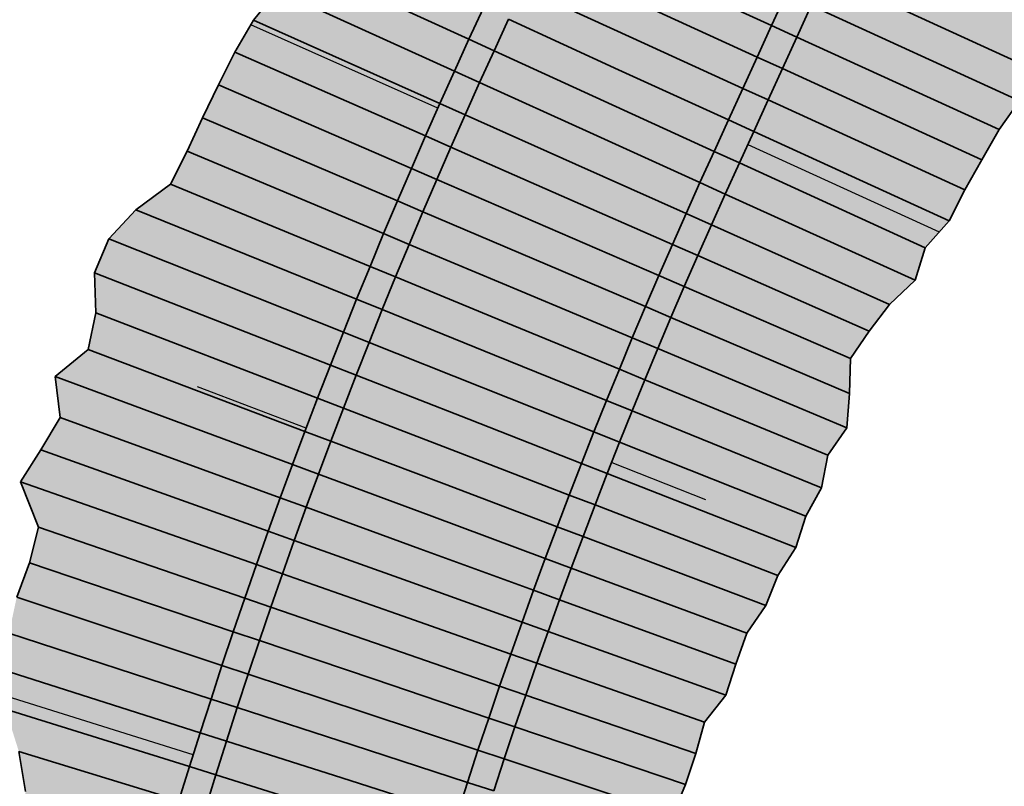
# Model space of a CAD drawing. Header units: metres. Extents: x 201888 to 228431, y 396158 to 403166.
# Tile 9 of 50: x 201926 to 201941, y 397358 to 397369. Entities that reach past the tile are written whole.
import ezdxf

# ---------------------------------------------------------------- set-up
doc = ezdxf.new("R2010")
doc.units = ezdxf.units.M
doc.layers.add('C3D-CORRIDOR', color=7, linetype='Continuous')
for name, color, linetype, lineweight in [('N-WA-GR-GRAS-V', 61, 'Continuous', 18), ('N-WA-GW-AFWERKEN_INZAAIEN-G', 60, 'Continuous', 35), ('N-WA-GW-DIJK_KRUIN_BINNEN-G', 90, 'Continuous', 35), ('N-WA-GW-DIJK_KRUIN_BUITEN-G', 90, 'Continuous', 35), ('N-WA-GW-DIJK_TEEN_BINNEN-G', 90, 'Continuous', 35), ('N-WA-GW-DIJK_TEEN_BUITEN-G', 90, 'Continuous', 35), ('N-WA-VH-VERHARDING_ASFALT-G', 252, 'Continuous', 35), ('N-WA-VH-VERHARDING_ASFALT-V', 252, 'Continuous', 18), ('N-WA-VH-VERHARDING_GRASBETONSTEEN-G', 102, 'Continuous', 35), ('N-WA-VH-VERHARDING_GRASBETONSTEEN-V', 75, 'Continuous', 18)]:
    doc.layers.add(name, color=color, linetype=linetype, lineweight=lineweight)

msp = doc.modelspace()

# ---------------------------------------------------------------- hatches: boundary and pattern name
at = {"layer": 'N-WA-GR-GRAS-V'}
for points in [[(201922.633, 397324.335), (201922.766, 397324.723), (201922.859, 397325.216), (201919.784, 397326.047), (201922.951, 397326.212), (201922.941, 397326.716), (201922.939, 397327.219), (201922.891, 397327.727), (201922.988, 397328.219), (201919.892, 397329.052), (201919.921, 397329.552), (201919.934, 397330.053), (201919.928, 397330.557), (201919.98, 397331.054), (201919.915, 397331.564), (201919.976, 397332.06), (201919.94, 397332.567), (201919.925, 397333.071), (201919.975, 397333.569), (201920.011, 397334.068), (201920.002, 397334.571), (201919.987, 397335.076), (201919.975, 397335.58), (201920.018, 397336.078), (201919.979, 397336.585), (201919.961, 397337.09), (201920.002, 397337.588), (201920.017, 397338.09), (201920.026, 397338.591), (201920.068, 397339.09), (201920.108, 397339.588), (201920.199, 397340.082), (201920.273, 397340.576), (201920.349, 397341.071), (201920.421, 397341.566), (201920.492, 397342.062), (201920.588, 397342.569), (201920.714, 397343.099), (201920.792, 397343.633), (201920.894, 397344.165), (201921.074, 397344.686), (201921.374, 397345.188), (201921.492, 397345.715), (201921.599, 397346.242), (201921.967, 397346.729), (201922.527, 397347.18), (201922.979, 397347.644), (201923.306, 397348.126), (201923.766, 397348.581), (201924.049, 397349.064), (201924.31, 397349.549), (201924.55, 397350.037), (201924.821, 397350.516), (201925.028, 397351.007), (201925.176, 397351.51), (201925.282, 397352.021), (201925.425, 397352.524), (201925.551, 397353.031), (201925.66, 397353.542), (201925.785, 397354.049), (201925.869, 397354.566), (201925.92, 397355.093), (201925.989, 397355.616), (201926.063, 397356.138), (201926.08, 397356.677), (201926.244, 397357.176), (201926.296, 397357.707), (201926.373, 397358.232), (201926.275, 397358.811), (201926.083, 397359.423), (201926.148, 397359.958), (201926.132, 397360.52), (201926.244, 397361.042), (201926.429, 397361.539), (201926.56, 397362.056), (201926.298, 397362.711), (201926.592, 397363.173), (201926.871, 397363.639), (201926.8, 397364.233), (201927.279, 397364.623), (201927.389, 397365.151), (201927.37, 397365.731), (201927.576, 397366.224), (201927.969, 397366.641), (201928.468, 397367.012), (201928.708, 397367.487), (201928.931, 397367.969), (201929.163, 397368.447), (201929.4, 397368.922), (201929.667, 397369.384), (201930.008, 397369.811), (201930.266, 397370.257), (201930.524, 397370.689), (201930.656, 397371.178), (201930.867, 397371.632), (201931.01, 397372.116), (201931.176, 397372.59), (201931.424, 397373.026), (201931.687, 397373.456), (201931.934, 397373.893), (201932.164, 397374.337), (201932.388, 397374.785), (201932.839, 397375.128), (201933.493, 397375.379), (201934.152, 397375.628), (201934.816, 397375.874), (201935.483, 397376.119), (201936.109, 397376.383), (201936.317, 397376.837), (201936.525, 397377.292), (201936.733, 397377.747), (201936.94, 397378.202), (201937.131, 397378.62), (201937.131, 397378.62), (201936.941, 397378.202), (201936.733, 397377.747), (201936.525, 397377.292), (201936.317, 397376.837), (201936.109, 397376.383), (201935.902, 397375.928), (201935.694, 397375.473), (201935.486, 397375.018), (201935.278, 397374.564), (201935.07, 397374.109), (201934.863, 397373.654), (201934.655, 397373.199), (201934.447, 397372.744), (201934.239, 397372.29), (201934.031, 397371.835), (201933.824, 397371.38), (201933.616, 397370.925), (201933.408, 397370.471), (201933.2, 397370.016), (201932.993, 397369.561), (201932.785, 397369.106), (201932.575, 397368.646), (201932.364, 397368.179), (201932.157, 397367.71), (201931.952, 397367.24), (201931.75, 397366.769), (201931.55, 397366.297), (201931.354, 397365.823), (201931.16, 397365.349), (201930.969, 397364.873), (201930.78, 397364.396), (201930.595, 397363.918), (201930.412, 397363.439), (201930.233, 397362.959), (201930.056, 397362.478), (201929.881, 397361.996), (201929.71, 397361.513), (201929.542, 397361.028), (201929.376, 397360.543), (201929.213, 397360.057), (201929.054, 397359.57), (201928.897, 397359.082), (201928.742, 397358.593), (201928.591, 397358.103), (201928.443, 397357.613), (201928.297, 397357.121), (201928.155, 397356.629), (201928.015, 397356.135), (201927.878, 397355.641), (201927.744, 397355.146), (201927.613, 397354.651), (201927.485, 397354.154), (201927.36, 397353.657), (201927.238, 397353.159), (201927.119, 397352.661), (201927.003, 397352.162), (201926.889, 397351.662), (201926.779, 397351.161), (201926.671, 397350.66), (201926.567, 397350.158), (201926.465, 397349.655), (201926.366, 397349.152), (201926.271, 397348.649), (201926.178, 397348.144), (201926.088, 397347.64), (201926.002, 397347.134), (201925.918, 397346.629), (201925.837, 397346.122), (201925.759, 397345.616), (201925.684, 397345.109), (201925.613, 397344.601), (201925.544, 397344.093), (201925.478, 397343.585), (201925.415, 397343.076), (201925.355, 397342.567), (201925.298, 397342.057), (201925.244, 397341.555), (201925.191, 397341.058), (201925.139, 397340.561), (201925.086, 397340.064), (201925.033, 397339.567), (201924.98, 397339.069), (201924.927, 397338.572), (201924.874, 397338.075), (201924.821, 397337.578), (201924.768, 397337.081), (201924.715, 397336.584), (201924.662, 397336.086), (201924.609, 397335.589), (201924.556, 397335.092), (201924.503, 397334.595), (201924.45, 397334.098), (201924.397, 397333.6), (201924.344, 397333.103), (201924.291, 397332.606), (201924.238, 397332.109), (201924.185, 397331.612), (201924.132, 397331.115), (201924.079, 397330.617), (201924.026, 397330.12), (201923.973, 397329.623), (201923.92, 397329.126), (201923.867, 397328.629), (201923.814, 397328.131), (201923.761, 397327.634), (201923.708, 397327.137), (201923.655, 397326.64), (201923.603, 397326.143), (201923.55, 397325.645), (201923.497, 397325.148), (201923.444, 397324.651), (201923.401, 397324.253), (201922.633, 397324.335)], [(201927.677, 397323.798), (201927.719, 397324.196), (201927.772, 397324.693), (201927.825, 397325.19), (201927.878, 397325.687), (201927.931, 397326.184), (201927.984, 397326.682), (201928.037, 397327.179), (201928.09, 397327.676), (201928.143, 397328.173), (201928.196, 397328.67), (201928.249, 397329.167), (201928.302, 397329.665), (201928.355, 397330.162), (201928.408, 397330.659), (201928.461, 397331.156), (201928.514, 397331.653), (201928.567, 397332.151), (201928.62, 397332.648), (201928.673, 397333.145), (201928.726, 397333.642), (201928.779, 397334.139), (201928.832, 397334.636), (201928.885, 397335.134), (201928.938, 397335.631), (201928.991, 397336.128), (201929.044, 397336.625), (201929.097, 397337.122), (201929.149, 397337.62), (201929.202, 397338.117), (201929.255, 397338.614), (201929.308, 397339.111), (201929.361, 397339.608), (201929.414, 397340.106), (201929.467, 397340.603), (201929.52, 397341.1), (201929.573, 397341.593), (201929.627, 397342.077), (201929.684, 397342.561), (201929.744, 397343.045), (201929.806, 397343.528), (201929.872, 397344.011), (201929.94, 397344.493), (201930.011, 397344.975), (201930.085, 397345.457), (201930.162, 397345.938), (201930.242, 397346.419), (201930.324, 397346.9), (201930.41, 397347.379), (201930.498, 397347.859), (201930.589, 397348.337), (201930.682, 397348.816), (201930.779, 397349.293), (201930.878, 397349.77), (201930.98, 397350.247), (201931.085, 397350.723), (201931.193, 397351.198), (201931.304, 397351.673), (201931.417, 397352.147), (201931.533, 397352.62), (201931.652, 397353.093), (201931.774, 397353.565), (201931.898, 397354.036), (201932.026, 397354.506), (201932.156, 397354.976), (201932.289, 397355.445), (201932.424, 397355.913), (201932.562, 397356.38), (201932.703, 397356.847), (201932.847, 397357.312), (201932.994, 397357.777), (201933.143, 397358.241), (201933.295, 397358.704), (201933.45, 397359.166), (201933.607, 397359.628), (201933.767, 397360.088), (201933.93, 397360.547), (201934.096, 397361.006), (201934.264, 397361.463), (201934.435, 397361.919), (201934.608, 397362.375), (201934.785, 397362.829), (201934.964, 397363.282), (201935.145, 397363.735), (201935.33, 397364.186), (201935.516, 397364.636), (201935.706, 397365.085), (201935.898, 397365.533), (201936.093, 397365.979), (201936.291, 397366.425), (201936.491, 397366.869), (201936.696, 397367.319), (201936.904, 397367.774), (201937.111, 397368.229), (201937.319, 397368.683), (201937.527, 397369.138), (201937.735, 397369.593), (201937.943, 397370.048), (201938.15, 397370.503), (201938.358, 397370.957), (201938.566, 397371.412), (201938.774, 397371.867), (201938.982, 397372.322), (201939.189, 397372.776), (201939.397, 397373.231), (201939.605, 397373.686), (201939.813, 397374.141), (201940.021, 397374.596), (201940.228, 397375.05), (201940.436, 397375.505), (201940.644, 397375.96), (201940.852, 397376.415), (201941.043, 397376.832), (201941.043, 397376.832), (201940.852, 397376.415), (201940.644, 397375.96), (201940.436, 397375.505), (201940.229, 397375.05), (201940.021, 397374.595), (201940.234, 397373.948), (201940.488, 397373.283), (201940.737, 397372.619), (201940.98, 397371.958), (201941.218, 397371.3), (201941.451, 397370.644), (201941.418, 397370.109), (201941.255, 397369.634), (201940.991, 397369.205), (201940.86, 397368.715), (201940.749, 397368.216), (201940.453, 397367.801), (201940.202, 397367.366), (201939.959, 397366.928), (201939.732, 397366.482), (201939.382, 397366.092), (201939.237, 397365.623), (201938.867, 397365.274), (201938.575, 397364.888), (201938.302, 397364.493), (201938.29, 397363.985), (201938.252, 397363.49), (201937.973, 397363.097), (201937.885, 397362.625), (201937.655, 397362.211), (201937.512, 397361.762), (201937.253, 397361.358), (201937.077, 397360.921), (201936.805, 397360.52), (201936.645, 397360.076), (201936.502, 397359.627), (201936.191, 397359.237), (201936.064, 397358.781), (201935.915, 397358.333), (201935.732, 397357.896), (201935.629, 397357.433), (201935.397, 397357.012), (201935.204, 397356.577), (201935.046, 397356.131), (201934.837, 397355.7), (201934.751, 397355.232), (201934.444, 397354.828), (201934.374, 397354.355), (201934.131, 397353.93), (201934.048, 397353.461), (201933.877, 397353.016), (201933.764, 397352.555), (201933.438, 397352.147), (201933.33, 397351.683), (201933.264, 397351.21), (201932.665, 397350.86), (201932.64, 397350.375), (201932.464, 397349.924), (201932.204, 397349.49), (201932.128, 397349.016), (201931.993, 397348.555), (201932.051, 397348.055), (201931.992, 397347.579), (201931.698, 397347.146), (201931.644, 397346.669), (201931.607, 397346.189), (201931.523, 397345.717), (201931.323, 397345.263), (201931.115, 397344.809), (201930.974, 397344.344), (201930.92, 397343.866), (201930.814, 397343.394), (201930.625, 397342.933), (201930.589, 397342.452), (201930.452, 397341.982), (201930.417, 397341.501), (201930.303, 397341.017), (201930.228, 397340.522), (201930.183, 397340.024), (201930.08, 397339.532), (201930.034, 397339.034), (201929.994, 397338.535), (201929.939, 397338.038), (201929.796, 397337.551), (201929.739, 397337.054), (201929.626, 397336.563), (201929.543, 397336.069), (201929.482, 397335.573), (201929.384, 397335.08), (201929.253, 397334.592), (201929.162, 397334.099), (201929.207, 397333.591), (201929.103, 397333.099), (201928.99, 397332.608), (201928.876, 397332.118), (201928.859, 397331.617), (201928.742, 397331.126), (201928.603, 397330.638), (201928.505, 397330.146), (201928.453, 397329.648), (201928.366, 397329.155), (201928.323, 397328.657), (201928.162, 397328.171), (201928.122, 397327.673), (201928.142, 397327.167), (201928.074, 397326.672), (201928.036, 397326.173), (201928.003, 397325.674), (201927.914, 397325.181), (201927.891, 397324.68), (201927.824, 397324.184), (201927.786, 397323.786), (201927.677, 397323.798)]]:
    msp.add_hatch(color=256, dxfattribs=at).paths.add_polyline_path(points, flags=0)
at = {"layer": 'N-WA-VH-VERHARDING_ASFALT-V'}
for points in [[(201923.799, 397324.211), (201923.841, 397324.609), (201923.894, 397325.106), (201923.947, 397325.603), (201924, 397326.1), (201924.053, 397326.597), (201924.106, 397327.095), (201924.159, 397327.592), (201924.212, 397328.089), (201924.265, 397328.586), (201924.318, 397329.083), (201924.371, 397329.581), (201924.424, 397330.078), (201924.477, 397330.575), (201924.53, 397331.072), (201924.583, 397331.569), (201924.636, 397332.067), (201924.689, 397332.564), (201924.742, 397333.061), (201924.795, 397333.558), (201924.848, 397334.055), (201924.901, 397334.552), (201924.954, 397335.05), (201925.007, 397335.547), (201925.06, 397336.044), (201925.113, 397336.541), (201925.166, 397337.038), (201925.218, 397337.536), (201925.271, 397338.033), (201925.324, 397338.53), (201925.377, 397339.027), (201925.43, 397339.524), (201925.483, 397340.021), (201925.536, 397340.519), (201925.589, 397341.016), (201925.642, 397341.513), (201925.696, 397342.014), (201925.752, 397342.521), (201925.812, 397343.028), (201925.875, 397343.534), (201925.94, 397344.04), (201926.009, 397344.546), (201926.08, 397345.051), (201926.155, 397345.556), (201926.232, 397346.061), (201926.313, 397346.564), (201926.396, 397347.068), (201926.482, 397347.571), (201926.572, 397348.073), (201926.664, 397348.575), (201926.759, 397349.076), (201926.857, 397349.577), (201926.959, 397350.077), (201927.063, 397350.577), (201927.17, 397351.076), (201927.28, 397351.574), (201927.392, 397352.072), (201927.508, 397352.569), (201927.627, 397353.065), (201927.748, 397353.561), (201927.873, 397354.056), (201928, 397354.55), (201928.131, 397355.043), (201928.264, 397355.536), (201928.4, 397356.028), (201928.539, 397356.519), (201928.681, 397357.009), (201928.826, 397357.498), (201928.974, 397357.986), (201929.124, 397358.474), (201929.278, 397358.961), (201929.434, 397359.446), (201929.593, 397359.931), (201929.755, 397360.415), (201929.92, 397360.898), (201930.088, 397361.38), (201930.258, 397361.861), (201930.431, 397362.341), (201930.608, 397362.82), (201930.787, 397363.298), (201930.968, 397363.775), (201931.153, 397364.25), (201931.34, 397364.725), (201931.53, 397365.199), (201931.723, 397365.671), (201931.919, 397366.142), (201932.118, 397366.612), (201932.319, 397367.081), (201932.523, 397367.549), (201932.73, 397368.016), (201932.939, 397368.481), (201933.149, 397368.94), (201933.356, 397369.395), (201933.564, 397369.849), (201933.772, 397370.304), (201933.98, 397370.759), (201934.188, 397371.214), (201934.395, 397371.669), (201934.603, 397372.123), (201934.811, 397372.578), (201935.019, 397373.033), (201935.226, 397373.488), (201935.434, 397373.942), (201935.642, 397374.397), (201935.85, 397374.852), (201936.058, 397375.307), (201936.265, 397375.762), (201936.473, 397376.216), (201936.681, 397376.671), (201936.889, 397377.126), (201937.097, 397377.581), (201937.304, 397378.035), (201937.495, 397378.453), (201939.087, 397377.726), (201938.896, 397377.308), (201938.688, 397376.853), (201938.481, 397376.399), (201938.273, 397375.944), (201938.065, 397375.489), (201937.857, 397375.034), (201937.649, 397374.58), (201937.442, 397374.125), (201937.234, 397373.67), (201937.026, 397373.215), (201936.818, 397372.76), (201936.61, 397372.306), (201936.403, 397371.851), (201936.195, 397371.396), (201935.987, 397370.941), (201935.779, 397370.487), (201935.571, 397370.032), (201935.364, 397369.577), (201935.156, 397369.122), (201934.948, 397368.667), (201934.74, 397368.213), (201934.533, 397367.758), (201934.327, 397367.302), (201934.125, 397366.845), (201933.925, 397366.386), (201933.728, 397365.927), (201933.533, 397365.466), (201933.342, 397365.005), (201933.152, 397364.542), (201932.966, 397364.078), (201932.783, 397363.613), (201932.602, 397363.146), (201932.424, 397362.679), (201932.248, 397362.211), (201932.076, 397361.742), (201931.906, 397361.272), (201931.739, 397360.8), (201931.574, 397360.328), (201931.413, 397359.855), (201931.254, 397359.381), (201931.098, 397358.906), (201930.945, 397358.43), (201930.795, 397357.953), (201930.647, 397357.475), (201930.503, 397356.996), (201930.361, 397356.517), (201930.222, 397356.037), (201930.085, 397355.556), (201929.952, 397355.074), (201929.821, 397354.591), (201929.694, 397354.108), (201929.569, 397353.624), (201929.447, 397353.139), (201929.328, 397352.653), (201929.211, 397352.167), (201929.098, 397351.68), (201928.987, 397351.192), (201928.88, 397350.704), (201928.775, 397350.215), (201928.673, 397349.726), (201928.574, 397349.236), (201928.478, 397348.745), (201928.384, 397348.254), (201928.294, 397347.762), (201928.206, 397347.27), (201928.122, 397346.777), (201928.04, 397346.284), (201927.961, 397345.79), (201927.885, 397345.296), (201927.812, 397344.801), (201927.742, 397344.306), (201927.675, 397343.81), (201927.611, 397343.315), (201927.549, 397342.818), (201927.491, 397342.322), (201927.436, 397341.825), (201927.382, 397341.328), (201927.329, 397340.83), (201927.276, 397340.333), (201927.223, 397339.836), (201927.17, 397339.339), (201927.118, 397338.842), (201927.065, 397338.345), (201927.012, 397337.847), (201926.959, 397337.35), (201926.906, 397336.853), (201926.853, 397336.356), (201926.8, 397335.859), (201926.747, 397335.361), (201926.694, 397334.864), (201926.641, 397334.367), (201926.588, 397333.87), (201926.535, 397333.373), (201926.482, 397332.875), (201926.429, 397332.378), (201926.376, 397331.881), (201926.323, 397331.384), (201926.27, 397330.887), (201926.217, 397330.39), (201926.164, 397329.892), (201926.111, 397329.395), (201926.058, 397328.898), (201926.005, 397328.401), (201925.952, 397327.904), (201925.899, 397327.406), (201925.846, 397326.909), (201925.793, 397326.412), (201925.74, 397325.915), (201925.687, 397325.418), (201925.634, 397324.921), (201925.582, 397324.423), (201925.539, 397324.026), (201923.799, 397324.211)], [(201925.539, 397324.026), (201925.582, 397324.423), (201925.634, 397324.921), (201925.687, 397325.418), (201925.74, 397325.915), (201925.793, 397326.412), (201925.846, 397326.909), (201925.899, 397327.406), (201925.952, 397327.904), (201926.005, 397328.401), (201926.058, 397328.898), (201926.111, 397329.395), (201926.164, 397329.892), (201926.217, 397330.39), (201926.27, 397330.887), (201926.323, 397331.384), (201926.376, 397331.881), (201926.429, 397332.378), (201926.482, 397332.875), (201926.535, 397333.373), (201926.588, 397333.87), (201926.641, 397334.367), (201926.694, 397334.864), (201926.747, 397335.361), (201926.8, 397335.859), (201926.853, 397336.356), (201926.906, 397336.853), (201926.959, 397337.35), (201927.012, 397337.847), (201927.065, 397338.345), (201927.118, 397338.842), (201927.17, 397339.339), (201927.223, 397339.836), (201927.276, 397340.333), (201927.329, 397340.83), (201927.382, 397341.328), (201927.436, 397341.825), (201927.491, 397342.322), (201927.549, 397342.818), (201927.611, 397343.315), (201927.675, 397343.81), (201927.742, 397344.306), (201927.812, 397344.801), (201927.885, 397345.296), (201927.961, 397345.79), (201928.04, 397346.284), (201928.122, 397346.777), (201928.206, 397347.27), (201928.294, 397347.762), (201928.384, 397348.254), (201928.478, 397348.745), (201928.574, 397349.236), (201928.673, 397349.726), (201928.775, 397350.215), (201928.88, 397350.704), (201928.987, 397351.192), (201929.098, 397351.68), (201929.211, 397352.167), (201929.328, 397352.653), (201929.447, 397353.139), (201929.569, 397353.624), (201929.694, 397354.108), (201929.821, 397354.591), (201929.952, 397355.074), (201930.085, 397355.556), (201930.222, 397356.037), (201930.361, 397356.517), (201930.503, 397356.996), (201930.647, 397357.475), (201930.795, 397357.953), (201930.945, 397358.43), (201931.098, 397358.906), (201931.254, 397359.381), (201931.413, 397359.855), (201931.574, 397360.328), (201931.739, 397360.8), (201931.906, 397361.272), (201932.076, 397361.742), (201932.248, 397362.211), (201932.424, 397362.679), (201932.602, 397363.146), (201932.783, 397363.613), (201932.966, 397364.078), (201933.152, 397364.542), (201933.342, 397365.005), (201933.533, 397365.466), (201933.728, 397365.927), (201933.925, 397366.386), (201934.125, 397366.845), (201934.327, 397367.302), (201934.533, 397367.758), (201934.74, 397368.213), (201934.948, 397368.667), (201935.156, 397369.122), (201935.364, 397369.577), (201935.571, 397370.032), (201935.779, 397370.487), (201935.987, 397370.941), (201936.195, 397371.396), (201936.403, 397371.851), (201936.61, 397372.306), (201936.818, 397372.76), (201937.026, 397373.215), (201937.234, 397373.67), (201937.442, 397374.125), (201937.649, 397374.58), (201937.857, 397375.034), (201938.065, 397375.489), (201938.273, 397375.944), (201938.481, 397376.399), (201938.688, 397376.853), (201938.896, 397377.308), (201939.087, 397377.726), (201940.679, 397376.999), (201940.488, 397376.581), (201940.28, 397376.126), (201940.072, 397375.671), (201939.864, 397375.217), (201939.657, 397374.762), (201939.449, 397374.307), (201939.241, 397373.852), (201939.033, 397373.397), (201938.826, 397372.943), (201938.618, 397372.488), (201938.41, 397372.033), (201938.202, 397371.578), (201937.994, 397371.124), (201937.787, 397370.669), (201937.579, 397370.214), (201937.371, 397369.759), (201937.163, 397369.305), (201936.955, 397368.85), (201936.748, 397368.395), (201936.54, 397367.94), (201936.332, 397367.485), (201936.126, 397367.035), (201935.925, 397366.588), (201935.727, 397366.14), (201935.531, 397365.692), (201935.338, 397365.242), (201935.147, 397364.79), (201934.96, 397364.338), (201934.774, 397363.885), (201934.592, 397363.43), (201934.412, 397362.975), (201934.235, 397362.518), (201934.061, 397362.061), (201933.889, 397361.602), (201933.72, 397361.143), (201933.553, 397360.682), (201933.39, 397360.22), (201933.229, 397359.758), (201933.071, 397359.294), (201932.915, 397358.83), (201932.763, 397358.365), (201932.613, 397357.899), (201932.465, 397357.432), (201932.321, 397356.964), (201932.179, 397356.495), (201932.04, 397356.025), (201931.904, 397355.555), (201931.771, 397355.084), (201931.64, 397354.612), (201931.512, 397354.139), (201931.387, 397353.666), (201931.265, 397353.191), (201931.145, 397352.717), (201931.028, 397352.241), (201930.915, 397351.765), (201930.803, 397351.288), (201930.695, 397350.81), (201930.59, 397350.332), (201930.487, 397349.853), (201930.387, 397349.374), (201930.29, 397348.894), (201930.196, 397348.413), (201930.104, 397347.932), (201930.016, 397347.45), (201929.93, 397346.968), (201929.847, 397346.486), (201929.767, 397346.003), (201929.69, 397345.519), (201929.616, 397345.035), (201929.544, 397344.551), (201929.476, 397344.066), (201929.41, 397343.58), (201929.347, 397343.095), (201929.287, 397342.609), (201929.23, 397342.122), (201929.175, 397341.636), (201929.123, 397341.142), (201929.07, 397340.645), (201929.017, 397340.148), (201928.964, 397339.651), (201928.911, 397339.154), (201928.858, 397338.656), (201928.805, 397338.159), (201928.752, 397337.662), (201928.699, 397337.165), (201928.646, 397336.668), (201928.593, 397336.17), (201928.54, 397335.673), (201928.487, 397335.176), (201928.434, 397334.679), (201928.381, 397334.182), (201928.328, 397333.684), (201928.275, 397333.187), (201928.222, 397332.69), (201928.169, 397332.193), (201928.116, 397331.696), (201928.063, 397331.199), (201928.01, 397330.701), (201927.957, 397330.204), (201927.904, 397329.707), (201927.851, 397329.21), (201927.798, 397328.713), (201927.745, 397328.215), (201927.692, 397327.718), (201927.639, 397327.221), (201927.587, 397326.724), (201927.534, 397326.227), (201927.481, 397325.73), (201927.428, 397325.232), (201927.375, 397324.735), (201927.322, 397324.238), (201927.279, 397323.84), (201925.539, 397324.026)]]:
    msp.add_hatch(color=256, dxfattribs=at).paths.add_polyline_path(points, flags=0)
at = {"layer": 'N-WA-VH-VERHARDING_GRASBETONSTEEN-V'}
for points in [[(201923.401, 397324.253), (201923.444, 397324.651), (201923.497, 397325.148), (201923.55, 397325.645), (201923.603, 397326.143), (201923.655, 397326.64), (201923.708, 397327.137), (201923.761, 397327.634), (201923.814, 397328.131), (201923.867, 397328.629), (201923.92, 397329.126), (201923.973, 397329.623), (201924.026, 397330.12), (201924.079, 397330.617), (201924.132, 397331.115), (201924.185, 397331.612), (201924.238, 397332.109), (201924.291, 397332.606), (201924.344, 397333.103), (201924.397, 397333.6), (201924.45, 397334.098), (201924.503, 397334.595), (201924.556, 397335.092), (201924.609, 397335.589), (201924.662, 397336.086), (201924.715, 397336.584), (201924.768, 397337.081), (201924.821, 397337.578), (201924.874, 397338.075), (201924.927, 397338.572), (201924.98, 397339.069), (201925.033, 397339.567), (201925.086, 397340.064), (201925.139, 397340.561), (201925.191, 397341.058), (201925.244, 397341.555), (201925.298, 397342.057), (201925.355, 397342.567), (201925.415, 397343.076), (201925.478, 397343.585), (201925.544, 397344.093), (201925.613, 397344.601), (201925.684, 397345.109), (201925.759, 397345.616), (201925.837, 397346.122), (201925.918, 397346.629), (201926.002, 397347.134), (201926.088, 397347.64), (201926.178, 397348.144), (201926.271, 397348.649), (201926.366, 397349.152), (201926.465, 397349.655), (201926.567, 397350.158), (201926.671, 397350.66), (201926.779, 397351.161), (201926.889, 397351.662), (201927.003, 397352.162), (201927.119, 397352.661), (201927.238, 397353.159), (201927.36, 397353.657), (201927.485, 397354.154), (201927.613, 397354.651), (201927.744, 397355.146), (201927.878, 397355.641), (201928.015, 397356.135), (201928.155, 397356.629), (201928.297, 397357.121), (201928.443, 397357.613), (201928.591, 397358.103), (201928.742, 397358.593), (201928.897, 397359.082), (201929.054, 397359.57), (201929.213, 397360.057), (201929.376, 397360.543), (201929.542, 397361.028), (201929.71, 397361.513), (201929.881, 397361.996), (201930.056, 397362.478), (201930.233, 397362.959), (201930.412, 397363.439), (201930.595, 397363.918), (201930.78, 397364.396), (201930.969, 397364.873), (201931.16, 397365.349), (201931.354, 397365.823), (201931.55, 397366.297), (201931.75, 397366.769), (201931.952, 397367.24), (201932.157, 397367.71), (201932.364, 397368.179), (201932.575, 397368.646), (201932.785, 397369.106), (201932.993, 397369.561), (201933.2, 397370.016), (201933.408, 397370.471), (201933.616, 397370.925), (201933.824, 397371.38), (201934.031, 397371.835), (201934.239, 397372.29), (201934.447, 397372.744), (201934.655, 397373.199), (201934.863, 397373.654), (201935.07, 397374.109), (201935.278, 397374.564), (201935.486, 397375.018), (201935.694, 397375.473), (201935.902, 397375.928), (201936.109, 397376.383), (201936.317, 397376.837), (201936.525, 397377.292), (201936.733, 397377.747), (201936.941, 397378.202), (201937.131, 397378.62), (201937.495, 397378.453), (201937.304, 397378.035), (201937.097, 397377.581), (201936.889, 397377.126), (201936.681, 397376.671), (201936.473, 397376.216), (201936.265, 397375.762), (201936.058, 397375.307), (201935.85, 397374.852), (201935.642, 397374.397), (201935.434, 397373.942), (201935.226, 397373.488), (201935.019, 397373.033), (201934.811, 397372.578), (201934.603, 397372.123), (201934.395, 397371.669), (201934.188, 397371.214), (201933.98, 397370.759), (201933.772, 397370.304), (201933.564, 397369.849), (201933.356, 397369.395), (201933.149, 397368.94), (201932.939, 397368.481), (201932.73, 397368.016), (201932.523, 397367.549), (201932.319, 397367.081), (201932.118, 397366.612), (201931.919, 397366.142), (201931.723, 397365.671), (201931.53, 397365.199), (201931.34, 397364.725), (201931.153, 397364.25), (201930.968, 397363.775), (201930.787, 397363.298), (201930.608, 397362.82), (201930.431, 397362.341), (201930.258, 397361.861), (201930.088, 397361.38), (201929.92, 397360.898), (201929.755, 397360.415), (201929.593, 397359.931), (201929.434, 397359.446), (201929.278, 397358.961), (201929.124, 397358.474), (201928.974, 397357.986), (201928.826, 397357.498), (201928.681, 397357.009), (201928.539, 397356.519), (201928.4, 397356.028), (201928.264, 397355.536), (201928.131, 397355.043), (201928, 397354.55), (201927.873, 397354.056), (201927.748, 397353.561), (201927.627, 397353.065), (201927.508, 397352.569), (201927.392, 397352.072), (201927.28, 397351.574), (201927.17, 397351.076), (201927.063, 397350.577), (201926.959, 397350.077), (201926.857, 397349.577), (201926.759, 397349.076), (201926.664, 397348.575), (201926.572, 397348.073), (201926.482, 397347.571), (201926.396, 397347.068), (201926.313, 397346.564), (201926.232, 397346.061), (201926.155, 397345.556), (201926.08, 397345.051), (201926.009, 397344.546), (201925.94, 397344.04), (201925.875, 397343.534), (201925.812, 397343.028), (201925.752, 397342.521), (201925.696, 397342.014), (201925.642, 397341.513), (201925.589, 397341.016), (201925.536, 397340.519), (201925.483, 397340.021), (201925.43, 397339.524), (201925.377, 397339.027), (201925.324, 397338.53), (201925.271, 397338.033), (201925.218, 397337.536), (201925.166, 397337.038), (201925.113, 397336.541), (201925.06, 397336.044), (201925.007, 397335.547), (201924.954, 397335.05), (201924.901, 397334.552), (201924.848, 397334.055), (201924.795, 397333.558), (201924.742, 397333.061), (201924.689, 397332.564), (201924.636, 397332.067), (201924.583, 397331.569), (201924.53, 397331.072), (201924.477, 397330.575), (201924.424, 397330.078), (201924.371, 397329.581), (201924.318, 397329.083), (201924.265, 397328.586), (201924.212, 397328.089), (201924.159, 397327.592), (201924.106, 397327.095), (201924.053, 397326.597), (201924, 397326.1), (201923.947, 397325.603), (201923.894, 397325.106), (201923.841, 397324.609), (201923.799, 397324.211), (201923.401, 397324.253)], [(201927.279, 397323.84), (201927.322, 397324.238), (201927.375, 397324.735), (201927.428, 397325.232), (201927.481, 397325.73), (201927.534, 397326.227), (201927.587, 397326.724), (201927.639, 397327.221), (201927.692, 397327.718), (201927.745, 397328.215), (201927.798, 397328.713), (201927.851, 397329.21), (201927.904, 397329.707), (201927.957, 397330.204), (201928.01, 397330.701), (201928.063, 397331.199), (201928.116, 397331.696), (201928.169, 397332.193), (201928.222, 397332.69), (201928.275, 397333.187), (201928.328, 397333.684), (201928.381, 397334.182), (201928.434, 397334.679), (201928.487, 397335.176), (201928.54, 397335.673), (201928.593, 397336.17), (201928.646, 397336.668), (201928.699, 397337.165), (201928.752, 397337.662), (201928.805, 397338.159), (201928.858, 397338.656), (201928.911, 397339.154), (201928.964, 397339.651), (201929.017, 397340.148), (201929.07, 397340.645), (201929.123, 397341.142), (201929.175, 397341.636), (201929.23, 397342.122), (201929.287, 397342.609), (201929.347, 397343.095), (201929.41, 397343.58), (201929.476, 397344.066), (201929.544, 397344.551), (201929.616, 397345.035), (201929.69, 397345.519), (201929.767, 397346.003), (201929.847, 397346.486), (201929.93, 397346.968), (201930.016, 397347.45), (201930.104, 397347.932), (201930.196, 397348.413), (201930.29, 397348.894), (201930.387, 397349.374), (201930.487, 397349.853), (201930.59, 397350.332), (201930.695, 397350.81), (201930.803, 397351.288), (201930.915, 397351.765), (201931.028, 397352.241), (201931.145, 397352.717), (201931.265, 397353.191), (201931.387, 397353.666), (201931.512, 397354.139), (201931.64, 397354.612), (201931.771, 397355.084), (201931.904, 397355.555), (201932.04, 397356.025), (201932.179, 397356.495), (201932.321, 397356.964), (201932.465, 397357.432), (201932.613, 397357.899), (201932.763, 397358.365), (201932.915, 397358.83), (201933.071, 397359.294), (201933.229, 397359.758), (201933.39, 397360.22), (201933.553, 397360.682), (201933.72, 397361.143), (201933.889, 397361.602), (201934.061, 397362.061), (201934.235, 397362.518), (201934.412, 397362.975), (201934.592, 397363.43), (201934.774, 397363.885), (201934.96, 397364.338), (201935.147, 397364.79), (201935.338, 397365.242), (201935.531, 397365.692), (201935.727, 397366.14), (201935.925, 397366.588), (201936.126, 397367.035), (201936.332, 397367.485), (201936.54, 397367.94), (201936.748, 397368.395), (201936.955, 397368.85), (201937.163, 397369.305), (201937.371, 397369.759), (201937.579, 397370.214), (201937.787, 397370.669), (201937.994, 397371.124), (201938.202, 397371.578), (201938.41, 397372.033), (201938.618, 397372.488), (201938.826, 397372.943), (201939.033, 397373.397), (201939.241, 397373.852), (201939.449, 397374.307), (201939.657, 397374.762), (201939.864, 397375.217), (201940.072, 397375.671), (201940.28, 397376.126), (201940.488, 397376.581), (201940.679, 397376.999), (201941.043, 397376.832), (201940.852, 397376.415), (201940.644, 397375.96), (201940.436, 397375.505), (201940.228, 397375.05), (201940.021, 397374.596), (201939.813, 397374.141), (201939.605, 397373.686), (201939.397, 397373.231), (201939.189, 397372.776), (201938.982, 397372.322), (201938.774, 397371.867), (201938.566, 397371.412), (201938.358, 397370.957), (201938.15, 397370.503), (201937.943, 397370.048), (201937.735, 397369.593), (201937.527, 397369.138), (201937.319, 397368.683), (201937.111, 397368.229), (201936.904, 397367.774), (201936.696, 397367.319), (201936.491, 397366.869), (201936.291, 397366.425), (201936.093, 397365.979), (201935.898, 397365.533), (201935.706, 397365.085), (201935.516, 397364.636), (201935.33, 397364.186), (201935.145, 397363.735), (201934.964, 397363.282), (201934.785, 397362.829), (201934.608, 397362.375), (201934.435, 397361.919), (201934.264, 397361.463), (201934.096, 397361.006), (201933.93, 397360.547), (201933.767, 397360.088), (201933.607, 397359.628), (201933.45, 397359.166), (201933.295, 397358.704), (201933.143, 397358.241), (201932.994, 397357.777), (201932.847, 397357.312), (201932.703, 397356.847), (201932.562, 397356.38), (201932.424, 397355.913), (201932.289, 397355.445), (201932.156, 397354.976), (201932.026, 397354.506), (201931.898, 397354.036), (201931.774, 397353.565), (201931.652, 397353.093), (201931.533, 397352.62), (201931.417, 397352.147), (201931.304, 397351.673), (201931.193, 397351.198), (201931.085, 397350.723), (201930.98, 397350.247), (201930.878, 397349.77), (201930.779, 397349.293), (201930.682, 397348.816), (201930.589, 397348.337), (201930.498, 397347.859), (201930.41, 397347.379), (201930.324, 397346.9), (201930.242, 397346.419), (201930.162, 397345.938), (201930.085, 397345.457), (201930.011, 397344.975), (201929.94, 397344.493), (201929.872, 397344.011), (201929.806, 397343.528), (201929.744, 397343.045), (201929.684, 397342.561), (201929.627, 397342.077), (201929.573, 397341.593), (201929.52, 397341.1), (201929.467, 397340.603), (201929.414, 397340.106), (201929.361, 397339.608), (201929.308, 397339.111), (201929.255, 397338.614), (201929.202, 397338.117), (201929.149, 397337.62), (201929.097, 397337.122), (201929.044, 397336.625), (201928.991, 397336.128), (201928.938, 397335.631), (201928.885, 397335.134), (201928.832, 397334.636), (201928.779, 397334.139), (201928.726, 397333.642), (201928.673, 397333.145), (201928.62, 397332.648), (201928.567, 397332.151), (201928.514, 397331.653), (201928.461, 397331.156), (201928.408, 397330.659), (201928.355, 397330.162), (201928.302, 397329.665), (201928.249, 397329.167), (201928.196, 397328.67), (201928.143, 397328.173), (201928.09, 397327.676), (201928.037, 397327.179), (201927.984, 397326.682), (201927.931, 397326.184), (201927.878, 397325.687), (201927.825, 397325.19), (201927.772, 397324.693), (201927.719, 397324.196), (201927.677, 397323.798), (201927.279, 397323.84)]]:
    msp.add_hatch(color=256, dxfattribs=at).paths.add_polyline_path(points, flags=0)

# ---------------------------------------------------------------- linework, layer by layer
at = {"layer": 'C3D-CORRIDOR'}
for p, q in [((201932.334, 397368.11, 15.255), (201929.628, 397369.316, 14.268)), ((201936.818, 397367.586, 15.31), (201939.587, 397366.321, 14.295)), ((201930.431, 397363.487, 15.06), (201928.86, 397364.082, 14.5)), ((201934.849, 397362.991, 15.105), (201936.206, 397362.456, 14.619)), ((201928.796, 397358.763, 14.865), (201926.105, 397359.608, 13.925))]:
    msp.add_line(p, q, dxfattribs=at)
at = {"layer": 'N-WA-GW-AFWERKEN_INZAAIEN-G'}
for p, q in [((201932.785, 397369.106, 15.298), (201930.266, 397370.257, 14.375)), ((201937.943, 397370.048, 15.416), (201940.86, 397368.715, 14.347)), ((201932.575, 397368.646, 15.278), (201930.008, 397369.811, 14.339)), ((201937.735, 397369.593, 15.398), (201940.749, 397368.216, 14.293)), ((201932.364, 397368.179, 15.258), (201929.667, 397369.384, 14.273)), ((201937.527, 397369.138, 15.378), (201940.453, 397367.801, 14.306)), ((201932.157, 397367.71, 15.238), (201929.4, 397368.922, 14.234)), ((201937.319, 397368.683, 15.358), (201940.202, 397367.366, 14.302)), ((201931.952, 397367.24, 15.218), (201929.163, 397368.447, 14.205)), ((201937.111, 397368.229, 15.338), (201939.959, 397366.928, 14.294)), ((201931.75, 397366.769, 15.198), (201928.931, 397367.969, 14.177)), ((201936.904, 397367.774, 15.318), (201939.732, 397366.482, 14.282)), ((201931.55, 397366.297, 15.178), (201928.708, 397367.487, 14.151)), ((201936.696, 397367.319, 15.298), (201939.382, 397366.092, 14.314)), ((201931.354, 397365.823, 15.158), (201928.468, 397367.012, 14.118)), ((201936.491, 397366.869, 15.278), (201939.237, 397365.623, 14.273)), ((201931.16, 397365.349, 15.138), (201927.969, 397366.641, 13.99)), ((201936.291, 397366.425, 15.258), (201938.867, 397365.274, 14.317)), ((201930.969, 397364.873, 15.118), (201927.576, 397366.224, 13.901)), ((201936.093, 397365.979, 15.238), (201938.575, 397364.888, 14.334)), ((201930.78, 397364.396, 15.098), (201927.37, 397365.731, 13.877)), ((201935.898, 397365.533, 15.218), (201938.302, 397364.493, 14.345)), ((201930.595, 397363.918, 15.078), (201927.389, 397365.151, 13.933)), ((201935.706, 397365.085, 15.198), (201938.29, 397363.985, 14.262)), ((201930.412, 397363.439, 15.058), (201927.279, 397364.623, 13.942)), ((201935.516, 397364.636, 15.178), (201938.252, 397363.49, 14.19)), ((201930.233, 397362.959, 15.038), (201926.8, 397364.233, 13.818)), ((201935.33, 397364.186, 15.158), (201937.973, 397363.097, 14.205)), ((201935.145, 397363.735, 15.138), (201937.885, 397362.625, 14.153)), ((201930.056, 397362.478, 15.018), (201926.871, 397363.639, 13.888)), ((201929.881, 397361.996, 14.998), (201926.592, 397363.173, 13.834)), ((201934.964, 397363.282, 15.118), (201937.655, 397362.211, 14.153)), ((201934.785, 397362.829, 15.098), (201937.512, 397361.762, 14.122)), ((201929.71, 397361.513, 14.978), (201926.298, 397362.711, 13.773)), ((201934.608, 397362.375, 15.078), (201937.253, 397361.358, 14.133)), ((201929.542, 397361.028, 14.958), (201926.56, 397362.056, 13.907)), ((201934.435, 397361.919, 15.058), (201937.077, 397360.921, 14.117)), ((201929.376, 397360.543, 14.938), (201926.429, 397361.539, 13.901)), ((201934.264, 397361.463, 15.038), (201936.805, 397360.52, 14.134)), ((201929.213, 397360.057, 14.918), (201926.244, 397361.042, 13.875)), ((201934.096, 397361.006, 15.018), (201936.645, 397360.076, 14.113)), ((201929.054, 397359.57, 14.898), (201926.132, 397360.52, 13.874)), ((201933.93, 397360.547, 14.998), (201936.502, 397359.627, 14.087)), ((201933.767, 397360.088, 14.978), (201936.191, 397359.237, 14.122)), ((201928.897, 397359.082, 14.878), (201926.148, 397359.958, 13.916)), ((201933.607, 397359.628, 14.958), (201936.064, 397358.781, 14.092)), ((201928.742, 397358.593, 14.858), (201926.083, 397359.423, 13.929)), ((201933.45, 397359.166, 14.938), (201935.915, 397358.333, 14.07)), ((201928.591, 397358.103, 14.838), (201926.275, 397358.811, 14.031)), ((201933.295, 397358.704, 14.918), (201935.732, 397357.896, 14.062))]:
    msp.add_line(p, q, dxfattribs=at)
at = {"layer": 'N-WA-GW-DIJK_KRUIN_BINNEN-G'}
for p, q in [((201937.163, 397369.305, 15.378), (201937.371, 397369.759, 15.398)), ((201937.527, 397369.138, 15.378), (201937.735, 397369.593, 15.398)), ((201936.955, 397368.85, 15.358), (201937.163, 397369.305, 15.378)), ((201937.319, 397368.683, 15.358), (201937.527, 397369.138, 15.378)), ((201936.748, 397368.395, 15.338), (201936.955, 397368.85, 15.358)), ((201937.111, 397368.229, 15.338), (201937.319, 397368.683, 15.358)), ((201936.54, 397367.94, 15.318), (201936.748, 397368.395, 15.338)), ((201936.904, 397367.774, 15.318), (201937.111, 397368.229, 15.338)), ((201936.332, 397367.485, 15.298), (201936.54, 397367.94, 15.318)), ((201936.696, 397367.319, 15.298), (201936.904, 397367.774, 15.318)), ((201936.126, 397367.035, 15.278), (201936.332, 397367.485, 15.298)), ((201936.491, 397366.869, 15.278), (201936.696, 397367.319, 15.298)), ((201935.925, 397366.588, 15.258), (201936.126, 397367.035, 15.278)), ((201936.291, 397366.425, 15.258), (201936.491, 397366.869, 15.278)), ((201935.727, 397366.14, 15.238), (201935.925, 397366.588, 15.258)), ((201936.093, 397365.979, 15.238), (201936.291, 397366.425, 15.258)), ((201935.531, 397365.692, 15.218), (201935.727, 397366.14, 15.238)), ((201935.898, 397365.533, 15.218), (201936.093, 397365.979, 15.238)), ((201935.338, 397365.242, 15.198), (201935.531, 397365.692, 15.218)), ((201935.706, 397365.085, 15.198), (201935.898, 397365.533, 15.218)), ((201935.147, 397364.79, 15.178), (201935.338, 397365.242, 15.198)), ((201935.516, 397364.636, 15.178), (201935.706, 397365.085, 15.198)), ((201934.96, 397364.338, 15.158), (201935.147, 397364.79, 15.178)), ((201935.33, 397364.186, 15.158), (201935.516, 397364.636, 15.178)), ((201934.774, 397363.885, 15.138), (201934.96, 397364.338, 15.158)), ((201935.145, 397363.735, 15.138), (201935.33, 397364.186, 15.158)), ((201934.592, 397363.43, 15.118), (201934.774, 397363.885, 15.138)), ((201934.964, 397363.282, 15.118), (201935.145, 397363.735, 15.138)), ((201934.412, 397362.975, 15.098), (201934.592, 397363.43, 15.118)), ((201934.785, 397362.829, 15.098), (201934.964, 397363.282, 15.118)), ((201934.235, 397362.518, 15.078), (201934.412, 397362.975, 15.098)), ((201934.608, 397362.375, 15.078), (201934.785, 397362.829, 15.098)), ((201934.061, 397362.061, 15.058), (201934.235, 397362.518, 15.078)), ((201934.435, 397361.919, 15.058), (201934.608, 397362.375, 15.078)), ((201933.889, 397361.602, 15.038), (201934.061, 397362.061, 15.058)), ((201934.264, 397361.463, 15.038), (201934.435, 397361.919, 15.058)), ((201933.72, 397361.143, 15.018), (201933.889, 397361.602, 15.038)), ((201934.096, 397361.006, 15.018), (201934.264, 397361.463, 15.038)), ((201933.553, 397360.682, 14.998), (201933.72, 397361.143, 15.018)), ((201933.93, 397360.547, 14.998), (201934.096, 397361.006, 15.018)), ((201933.39, 397360.22, 14.978), (201933.553, 397360.682, 14.998)), ((201933.767, 397360.088, 14.978), (201933.93, 397360.547, 14.998)), ((201933.229, 397359.758, 14.958), (201933.39, 397360.22, 14.978)), ((201933.607, 397359.628, 14.958), (201933.767, 397360.088, 14.978)), ((201933.071, 397359.294, 14.938), (201933.229, 397359.758, 14.958)), ((201933.45, 397359.166, 14.938), (201933.607, 397359.628, 14.958)), ((201932.915, 397358.83, 14.918), (201933.071, 397359.294, 14.938)), ((201933.295, 397358.704, 14.918), (201933.45, 397359.166, 14.938)), ((201932.763, 397358.365, 14.898), (201932.915, 397358.83, 14.918)), ((201933.143, 397358.241, 14.898), (201933.295, 397358.704, 14.918)), ((201932.613, 397357.899, 14.878), (201932.763, 397358.365, 14.898))]:
    msp.add_line(p, q, dxfattribs=at)
at = {"layer": 'N-WA-GW-DIJK_KRUIN_BUITEN-G'}
for p, q in [((201932.785, 397369.106, 15.298), (201932.993, 397369.561, 15.318)), ((201933.149, 397368.94, 15.298), (201933.356, 397369.395, 15.318)), ((201932.575, 397368.646, 15.278), (201932.785, 397369.106, 15.298)), ((201932.939, 397368.481, 15.278), (201933.149, 397368.94, 15.298)), ((201932.364, 397368.179, 15.258), (201932.575, 397368.646, 15.278)), ((201932.73, 397368.016, 15.258), (201932.939, 397368.481, 15.278)), ((201932.157, 397367.71, 15.238), (201932.364, 397368.179, 15.258)), ((201932.523, 397367.549, 15.238), (201932.73, 397368.016, 15.258)), ((201931.952, 397367.24, 15.218), (201932.157, 397367.71, 15.238)), ((201932.319, 397367.081, 15.218), (201932.523, 397367.549, 15.238)), ((201931.75, 397366.769, 15.198), (201931.952, 397367.24, 15.218)), ((201932.118, 397366.612, 15.198), (201932.319, 397367.081, 15.218)), ((201931.55, 397366.297, 15.178), (201931.75, 397366.769, 15.198)), ((201931.919, 397366.142, 15.178), (201932.118, 397366.612, 15.198)), ((201931.354, 397365.823, 15.158), (201931.55, 397366.297, 15.178)), ((201931.723, 397365.671, 15.158), (201931.919, 397366.142, 15.178)), ((201931.16, 397365.349, 15.138), (201931.354, 397365.823, 15.158)), ((201931.53, 397365.199, 15.138), (201931.723, 397365.671, 15.158)), ((201930.969, 397364.873, 15.118), (201931.16, 397365.349, 15.138)), ((201931.34, 397364.725, 15.118), (201931.53, 397365.199, 15.138)), ((201930.78, 397364.396, 15.098), (201930.969, 397364.873, 15.118)), ((201931.153, 397364.25, 15.098), (201931.34, 397364.725, 15.118)), ((201930.595, 397363.918, 15.078), (201930.78, 397364.396, 15.098)), ((201930.968, 397363.775, 15.078), (201931.153, 397364.25, 15.098)), ((201930.412, 397363.439, 15.058), (201930.595, 397363.918, 15.078)), ((201930.787, 397363.298, 15.058), (201930.968, 397363.775, 15.078)), ((201930.233, 397362.959, 15.038), (201930.412, 397363.439, 15.058)), ((201930.608, 397362.82, 15.038), (201930.787, 397363.298, 15.058)), ((201930.056, 397362.478, 15.018), (201930.233, 397362.959, 15.038)), ((201930.431, 397362.341, 15.018), (201930.608, 397362.82, 15.038)), ((201929.881, 397361.996, 14.998), (201930.056, 397362.478, 15.018)), ((201930.258, 397361.861, 14.998), (201930.431, 397362.341, 15.018)), ((201929.71, 397361.513, 14.978), (201929.881, 397361.996, 14.998)), ((201930.088, 397361.38, 14.978), (201930.258, 397361.861, 14.998)), ((201929.542, 397361.028, 14.958), (201929.71, 397361.513, 14.978)), ((201929.92, 397360.898, 14.958), (201930.088, 397361.38, 14.978)), ((201929.376, 397360.543, 14.938), (201929.542, 397361.028, 14.958)), ((201929.755, 397360.415, 14.938), (201929.92, 397360.898, 14.958)), ((201929.213, 397360.057, 14.918), (201929.376, 397360.543, 14.938)), ((201929.593, 397359.931, 14.918), (201929.755, 397360.415, 14.938)), ((201929.054, 397359.57, 14.898), (201929.213, 397360.057, 14.918)), ((201929.434, 397359.446, 14.898), (201929.593, 397359.931, 14.918)), ((201928.897, 397359.082, 14.878), (201929.054, 397359.57, 14.898)), ((201929.278, 397358.961, 14.878), (201929.434, 397359.446, 14.898)), ((201928.742, 397358.593, 14.858), (201928.897, 397359.082, 14.878)), ((201929.124, 397358.474, 14.858), (201929.278, 397358.961, 14.878)), ((201928.591, 397358.103, 14.838), (201928.742, 397358.593, 14.858)), ((201928.974, 397357.986, 14.838), (201929.124, 397358.474, 14.858))]:
    msp.add_line(p, q, dxfattribs=at)
at = {"layer": 'N-WA-GW-DIJK_TEEN_BINNEN-G'}
for p, q in [((201940.453, 397367.801, 14.306), (201940.749, 397368.216, 14.293)), ((201940.202, 397367.366, 14.302), (201940.453, 397367.801, 14.306)), ((201939.959, 397366.928, 14.294), (201940.202, 397367.366, 14.302)), ((201939.732, 397366.482, 14.282), (201939.959, 397366.928, 14.294)), ((201939.382, 397366.092, 14.314), (201939.732, 397366.482, 14.282)), ((201939.237, 397365.623, 14.273), (201939.382, 397366.092, 14.314)), ((201938.867, 397365.274, 14.317), (201939.237, 397365.623, 14.273)), ((201938.575, 397364.888, 14.334), (201938.867, 397365.274, 14.317)), ((201938.302, 397364.493, 14.345), (201938.575, 397364.888, 14.334)), ((201938.29, 397363.985, 14.262), (201938.302, 397364.493, 14.345)), ((201938.252, 397363.49, 14.19), (201938.29, 397363.985, 14.262)), ((201937.973, 397363.097, 14.205), (201938.252, 397363.49, 14.19)), ((201937.885, 397362.625, 14.153), (201937.973, 397363.097, 14.205)), ((201937.655, 397362.211, 14.153), (201937.885, 397362.625, 14.153)), ((201937.512, 397361.762, 14.122), (201937.655, 397362.211, 14.153)), ((201937.253, 397361.358, 14.133), (201937.512, 397361.762, 14.122)), ((201937.077, 397360.921, 14.117), (201937.253, 397361.358, 14.133)), ((201936.805, 397360.52, 14.134), (201937.077, 397360.921, 14.117)), ((201936.645, 397360.076, 14.113), (201936.805, 397360.52, 14.134)), ((201936.502, 397359.627, 14.087), (201936.645, 397360.076, 14.113)), ((201936.191, 397359.237, 14.122), (201936.502, 397359.627, 14.087)), ((201936.064, 397358.781, 14.092), (201936.191, 397359.237, 14.122)), ((201935.915, 397358.333, 14.07), (201936.064, 397358.781, 14.092)), ((201935.732, 397357.896, 14.062), (201935.915, 397358.333, 14.07))]:
    msp.add_line(p, q, dxfattribs=at)
at = {"layer": 'N-WA-GW-DIJK_TEEN_BUITEN-G'}
for p, q in [((201929.667, 397369.384, 14.273), (201930.008, 397369.811, 14.339)), ((201929.4, 397368.922, 14.234), (201929.667, 397369.384, 14.273)), ((201929.163, 397368.447, 14.205), (201929.4, 397368.922, 14.234)), ((201928.931, 397367.969, 14.177), (201929.163, 397368.447, 14.205)), ((201928.708, 397367.487, 14.151), (201928.931, 397367.969, 14.177)), ((201928.468, 397367.012, 14.118), (201928.708, 397367.487, 14.151)), ((201927.969, 397366.641, 13.99), (201928.468, 397367.012, 14.118)), ((201927.576, 397366.224, 13.901), (201927.969, 397366.641, 13.99)), ((201927.37, 397365.731, 13.877), (201927.576, 397366.224, 13.901)), ((201927.389, 397365.151, 13.933), (201927.37, 397365.731, 13.877)), ((201927.279, 397364.623, 13.942), (201927.389, 397365.151, 13.933)), ((201926.8, 397364.233, 13.818), (201927.279, 397364.623, 13.942)), ((201926.871, 397363.639, 13.888), (201926.8, 397364.233, 13.818)), ((201926.592, 397363.173, 13.834), (201926.871, 397363.639, 13.888)), ((201926.298, 397362.711, 13.773), (201926.592, 397363.173, 13.834)), ((201926.56, 397362.056, 13.907), (201926.298, 397362.711, 13.773)), ((201926.429, 397361.539, 13.901), (201926.56, 397362.056, 13.907)), ((201926.244, 397361.042, 13.875), (201926.429, 397361.539, 13.901)), ((201926.373, 397358.232, 14.098), (201926.275, 397358.811, 14.031))]:
    msp.add_line(p, q, dxfattribs=at)
at = {"layer": 'N-WA-VH-VERHARDING_ASFALT-G'}
for p, q in [((201935.571, 397370.032, 15.378), (201937.163, 397369.305, 15.378)), ((201935.156, 397369.122, 15.338), (201933.564, 397369.849, 15.338)), ((201935.364, 397369.577, 15.358), (201936.955, 397368.85, 15.358)), ((201934.948, 397368.667, 15.318), (201933.356, 397369.395, 15.318)), ((201935.156, 397369.122, 15.338), (201936.748, 397368.395, 15.338)), ((201934.74, 397368.213, 15.298), (201933.149, 397368.94, 15.298)), ((201934.948, 397368.667, 15.318), (201936.54, 397367.94, 15.318)), ((201934.533, 397367.758, 15.278), (201932.939, 397368.481, 15.278)), ((201934.74, 397368.213, 15.298), (201936.332, 397367.485, 15.298)), ((201934.327, 397367.302, 15.258), (201932.73, 397368.016, 15.258)), ((201934.533, 397367.758, 15.278), (201936.126, 397367.035, 15.278)), ((201934.125, 397366.845, 15.238), (201932.523, 397367.549, 15.238)), ((201934.327, 397367.302, 15.258), (201935.925, 397366.588, 15.258)), ((201933.925, 397366.386, 15.218), (201932.319, 397367.081, 15.218)), ((201934.125, 397366.845, 15.238), (201935.727, 397366.14, 15.238)), ((201933.728, 397365.927, 15.198), (201932.118, 397366.612, 15.198)), ((201933.925, 397366.386, 15.218), (201935.531, 397365.692, 15.218)), ((201933.533, 397365.466, 15.178), (201931.919, 397366.142, 15.178)), ((201933.728, 397365.927, 15.198), (201935.338, 397365.242, 15.198)), ((201933.342, 397365.005, 15.158), (201931.723, 397365.671, 15.158)), ((201933.533, 397365.466, 15.178), (201935.147, 397364.79, 15.178)), ((201933.152, 397364.542, 15.138), (201931.53, 397365.199, 15.138)), ((201933.342, 397365.005, 15.158), (201934.96, 397364.338, 15.158)), ((201932.966, 397364.078, 15.118), (201931.34, 397364.725, 15.118)), ((201933.152, 397364.542, 15.138), (201934.774, 397363.885, 15.138)), ((201932.783, 397363.613, 15.098), (201931.153, 397364.25, 15.098)), ((201932.966, 397364.078, 15.118), (201934.592, 397363.43, 15.118)), ((201932.602, 397363.146, 15.078), (201930.968, 397363.775, 15.078)), ((201932.783, 397363.613, 15.098), (201934.412, 397362.975, 15.098)), ((201932.424, 397362.679, 15.058), (201930.787, 397363.298, 15.058)), ((201932.602, 397363.146, 15.078), (201934.235, 397362.518, 15.078)), ((201932.248, 397362.211, 15.038), (201930.608, 397362.82, 15.038)), ((201932.424, 397362.679, 15.058), (201934.061, 397362.061, 15.058)), ((201932.076, 397361.742, 15.018), (201930.431, 397362.341, 15.018)), ((201932.248, 397362.211, 15.038), (201933.889, 397361.602, 15.038)), ((201931.906, 397361.272, 14.998), (201930.258, 397361.861, 14.998)), ((201932.076, 397361.742, 15.018), (201933.72, 397361.143, 15.018)), ((201931.739, 397360.8, 14.978), (201930.088, 397361.38, 14.978)), ((201931.906, 397361.272, 14.998), (201933.553, 397360.682, 14.998)), ((201931.574, 397360.328, 14.958), (201929.92, 397360.898, 14.958)), ((201931.739, 397360.8, 14.978), (201933.39, 397360.22, 14.978)), ((201931.413, 397359.855, 14.938), (201929.755, 397360.415, 14.938)), ((201931.574, 397360.328, 14.958), (201933.229, 397359.758, 14.958)), ((201931.254, 397359.381, 14.918), (201929.593, 397359.931, 14.918)), ((201931.413, 397359.855, 14.938), (201933.071, 397359.294, 14.938)), ((201931.098, 397358.906, 14.898), (201929.434, 397359.446, 14.898)), ((201931.254, 397359.381, 14.918), (201932.915, 397358.83, 14.918)), ((201930.945, 397358.43, 14.878), (201929.278, 397358.961, 14.878)), ((201931.098, 397358.906, 14.898), (201932.763, 397358.365, 14.898)), ((201930.795, 397357.953, 14.858), (201929.124, 397358.474, 14.858)), ((201930.945, 397358.43, 14.878), (201932.613, 397357.899, 14.878))]:
    msp.add_line(p, q, dxfattribs=at)
at = {"layer": 'N-WA-VH-VERHARDING_GRASBETONSTEEN-G'}
for p, q in [((201937.163, 397369.305, 15.378), (201937.527, 397369.138, 15.378)), ((201933.149, 397368.94, 15.298), (201932.785, 397369.106, 15.298)), ((201936.955, 397368.85, 15.358), (201937.319, 397368.683, 15.358)), ((201932.939, 397368.481, 15.278), (201932.575, 397368.646, 15.278)), ((201936.748, 397368.395, 15.338), (201937.111, 397368.229, 15.338)), ((201932.73, 397368.016, 15.258), (201932.364, 397368.179, 15.258)), ((201936.54, 397367.94, 15.318), (201936.904, 397367.774, 15.318)), ((201932.523, 397367.549, 15.238), (201932.157, 397367.71, 15.238)), ((201936.332, 397367.485, 15.298), (201936.696, 397367.319, 15.298)), ((201932.319, 397367.081, 15.218), (201931.952, 397367.24, 15.218)), ((201936.126, 397367.035, 15.278), (201936.491, 397366.869, 15.278)), ((201932.118, 397366.612, 15.198), (201931.75, 397366.769, 15.198)), ((201935.925, 397366.588, 15.258), (201936.291, 397366.425, 15.258)), ((201931.919, 397366.142, 15.178), (201931.55, 397366.297, 15.178)), ((201935.727, 397366.14, 15.238), (201936.093, 397365.979, 15.238)), ((201931.723, 397365.671, 15.158), (201931.354, 397365.823, 15.158)), ((201935.531, 397365.692, 15.218), (201935.898, 397365.533, 15.218)), ((201931.53, 397365.199, 15.138), (201931.16, 397365.349, 15.138)), ((201935.338, 397365.242, 15.198), (201935.706, 397365.085, 15.198)), ((201931.34, 397364.725, 15.118), (201930.969, 397364.873, 15.118)), ((201935.147, 397364.79, 15.178), (201935.516, 397364.636, 15.178)), ((201931.153, 397364.25, 15.098), (201930.78, 397364.396, 15.098)), ((201934.96, 397364.338, 15.158), (201935.33, 397364.186, 15.158)), ((201930.968, 397363.775, 15.078), (201930.595, 397363.918, 15.078)), ((201934.774, 397363.885, 15.138), (201935.145, 397363.735, 15.138)), ((201930.787, 397363.298, 15.058), (201930.412, 397363.439, 15.058)), ((201934.592, 397363.43, 15.118), (201934.964, 397363.282, 15.118)), ((201930.608, 397362.82, 15.038), (201930.233, 397362.959, 15.038)), ((201934.412, 397362.975, 15.098), (201934.785, 397362.829, 15.098)), ((201930.431, 397362.341, 15.018), (201930.056, 397362.478, 15.018)), ((201934.235, 397362.518, 15.078), (201934.608, 397362.375, 15.078)), ((201934.061, 397362.061, 15.058), (201934.435, 397361.919, 15.058)), ((201930.258, 397361.861, 14.998), (201929.881, 397361.996, 14.998)), ((201933.889, 397361.602, 15.038), (201934.264, 397361.463, 15.038)), ((201930.088, 397361.38, 14.978), (201929.71, 397361.513, 14.978)), ((201929.92, 397360.898, 14.958), (201929.542, 397361.028, 14.958)), ((201933.72, 397361.143, 15.018), (201934.096, 397361.006, 15.018)), ((201933.553, 397360.682, 14.998), (201933.93, 397360.547, 14.998)), ((201929.755, 397360.415, 14.938), (201929.376, 397360.543, 14.938)), ((201933.39, 397360.22, 14.978), (201933.767, 397360.088, 14.978)), ((201929.593, 397359.931, 14.918), (201929.213, 397360.057, 14.918)), ((201933.229, 397359.758, 14.958), (201933.607, 397359.628, 14.958)), ((201929.434, 397359.446, 14.898), (201929.054, 397359.57, 14.898)), ((201933.071, 397359.294, 14.938), (201933.45, 397359.166, 14.938)), ((201929.278, 397358.961, 14.878), (201928.897, 397359.082, 14.878)), ((201932.915, 397358.83, 14.918), (201933.295, 397358.704, 14.918)), ((201929.124, 397358.474, 14.858), (201928.742, 397358.593, 14.858)), ((201932.763, 397358.365, 14.898), (201933.143, 397358.241, 14.898))]:
    msp.add_line(p, q, dxfattribs=at)

doc.saveas('drawing.dxf')
